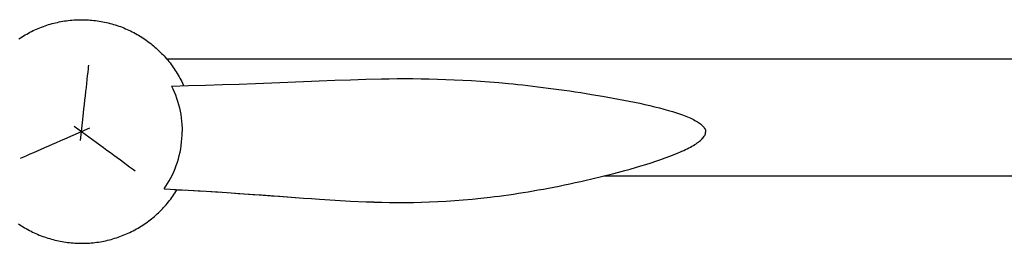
# Model space of a CAD drawing. Header units: millimetres. Extents: x -1529 to 1529, y -292 to 325.
# Tile 8 of 18: x -422 to -67, y 245 to 325. Entities that reach past the tile are written whole.
import ezdxf

# ---------------------------------------------------------------- set-up
doc = ezdxf.new("R2010")
doc.units = ezdxf.units.MM
doc.layers.add('VISIBLE', color=7, linetype='Continuous')

msp = doc.modelspace()

# ---------------------------------------------------------------- linework, layer by layer
at = {"layer": 'VISIBLE'}
for p, q in [((-413.72, 322.86), (-413.1, 323.08)), ((-413.1, 323.08), (-412.48, 323.29)), ((-412.48, 323.29), (-411.85, 323.49)), ((-411.85, 323.49), (-411.22, 323.68)), ((-411.22, 323.68), (-410.58, 323.86)), ((-410.58, 323.86), (-409.94, 324.03)), ((-409.94, 324.03), (-409.3, 324.19)), ((-409.3, 324.19), (-408.66, 324.33)), ((-408.66, 324.33), (-408.01, 324.47)), ((-408.01, 324.47), (-407.37, 324.6)), ((-407.37, 324.6), (-406.72, 324.71)), ((-406.72, 324.71), (-406.06, 324.82)), ((-406.06, 324.82), (-405.41, 324.92)), ((-405.41, 324.92), (-404.76, 325)), ((-404.76, 325), (-404.1, 325.07)), ((-404.1, 325.07), (-403.44, 325.14)), ((-403.44, 325.14), (-402.79, 325.19)), ((-402.79, 325.19), (-402.13, 325.23)), ((-402.13, 325.23), (-401.47, 325.26)), ((-401.47, 325.26), (-400.81, 325.28)), ((-400.81, 325.28), (-400.15, 325.29)), ((-400.15, 325.29), (-399.49, 325.29)), ((-399.49, 325.29), (-398.83, 325.27)), ((-398.83, 325.27), (-398.17, 325.25)), ((-398.17, 325.25), (-397.51, 325.21)), ((-397.51, 325.21), (-396.85, 325.17)), ((-396.85, 325.17), (-396.2, 325.11)), ((-396.2, 325.11), (-395.54, 325.04)), ((-395.54, 325.04), (-394.88, 324.97)), ((-394.88, 324.97), (-394.23, 324.88)), ((-394.23, 324.88), (-393.58, 324.78)), ((-393.58, 324.78), (-392.93, 324.67)), ((-392.93, 324.67), (-392.28, 324.55)), ((-392.28, 324.55), (-391.63, 324.42)), ((-391.63, 324.42), (-390.99, 324.28)), ((-390.99, 324.28), (-390.34, 324.13)), ((-390.34, 324.13), (-389.7, 323.97)), ((-389.7, 323.97), (-389.07, 323.79)), ((-389.07, 323.79), (-388.43, 323.61)), ((-388.43, 323.61), (-387.8, 323.42)), ((-387.8, 323.42), (-387.18, 323.21)), ((-387.18, 323.21), (-386.55, 323)), ((-386.55, 323), (-385.93, 322.78)), ((-420.85, 319.44), (-420.29, 319.78)), ((-420.29, 319.78), (-419.71, 320.11)), ((-419.71, 320.11), (-419.14, 320.43)), ((-419.14, 320.43), (-418.55, 320.74)), ((-418.55, 320.74), (-417.97, 321.04)), ((-417.97, 321.04), (-417.37, 321.33)), ((-417.37, 321.33), (-416.78, 321.61)), ((-416.78, 321.61), (-416.17, 321.88)), ((-416.17, 321.88), (-415.57, 322.14)), ((-415.57, 322.14), (-414.96, 322.39)), ((-414.96, 322.39), (-414.34, 322.63)), ((-414.34, 322.63), (-413.72, 322.86)), ((-385.93, 322.78), (-385.31, 322.54)), ((-385.31, 322.54), (-384.7, 322.3)), ((-384.7, 322.3), (-384.09, 322.04)), ((-384.09, 322.04), (-383.49, 321.78)), ((-383.49, 321.78), (-382.89, 321.5)), ((-382.89, 321.5), (-382.29, 321.22)), ((-382.29, 321.22), (-381.7, 320.93)), ((-381.7, 320.93), (-381.11, 320.62)), ((-381.11, 320.62), (-380.53, 320.31)), ((-380.53, 320.31), (-379.96, 319.99)), ((-379.96, 319.99), (-379.39, 319.66)), ((-379.39, 319.66), (-378.82, 319.32)), ((-422.52, 318.38), (-421.97, 318.74)), ((-421.97, 318.74), (-421.41, 319.1)), ((-421.41, 319.1), (-420.85, 319.44)), ((-378.82, 319.32), (-378.26, 318.97)), ((-378.26, 318.97), (-377.71, 318.61)), ((-377.71, 318.61), (-377.16, 318.24)), ((-377.16, 318.24), (-376.62, 317.86)), ((-376.62, 317.86), (-376.09, 317.47)), ((-376.09, 317.47), (-375.56, 317.08)), ((-375.56, 317.08), (-375.03, 316.68)), ((-375.03, 316.68), (-374.52, 316.26)), ((-374.52, 316.26), (-374.01, 315.84)), ((-374.01, 315.84), (-373.51, 315.42)), ((-373.51, 315.42), (-373.01, 314.98)), ((-373.01, 314.98), (-372.53, 314.53)), ((-372.53, 314.53), (-372.05, 314.08)), ((-372.05, 314.08), (-371.57, 313.62)), ((-371.57, 313.62), (-371.11, 313.15)), ((-371.11, 313.15), (-370.65, 312.68)), ((-370.65, 312.68), (-370.2, 312.2)), ((-397.41, 308.23), (-397.35, 308.83)), ((-370.2, 312.2), (-369.76, 311.71)), ((-369.76, 311.71), (-369.33, 311.21)), ((-369.33, 311.22), (369.33, 311.22)), ((-369.33, 311.21), (-368.9, 310.7)), ((-368.9, 310.7), (-368.48, 310.19)), ((-368.48, 310.19), (-368.07, 309.67)), ((-368.07, 309.67), (-367.67, 309.15)), ((-367.67, 309.15), (-367.28, 308.62)), ((-397.77, 305.03), (-397.62, 306.35)), ((-397.62, 306.35), (-397.48, 307.62)), ((-397.48, 307.62), (-397.41, 308.23)), ((-367.28, 308.62), (-366.9, 308.08)), ((-366.9, 308.08), (-366.53, 307.54)), ((-366.53, 307.54), (-366.16, 306.99)), ((-366.16, 306.99), (-365.81, 306.43)), ((-365.81, 306.43), (-365.46, 305.87)), ((-365.46, 305.87), (-365.12, 305.3)), ((-365.12, 305.3), (-364.79, 304.73)), ((-398.23, 300.82), (-398.07, 302.26)), ((-398.07, 302.26), (-397.92, 303.67)), ((-397.92, 303.67), (-397.77, 305.03)), ((-364.79, 304.73), (-364.47, 304.15)), ((-364.47, 304.15), (-364.16, 303.57)), ((-364.16, 303.57), (-363.86, 302.98)), ((-363.86, 302.98), (-363.57, 302.39)), ((-363.57, 302.39), (-363.29, 301.79)), ((-363.29, 301.79), (-363.15, 301.47)), ((-355.27, 301.69), (-349.2, 301.87)), ((-349.2, 301.87), (-343.19, 302.07)), ((-343.19, 302.07), (-337.25, 302.29)), ((-337.25, 302.29), (-334.31, 302.4)), ((-334.31, 302.4), (-331.4, 302.51)), ((-331.4, 302.51), (-328.5, 302.62)), ((-328.5, 302.62), (-325.63, 302.74)), ((-325.63, 302.74), (-322.79, 302.85)), ((-322.79, 302.85), (-319.97, 302.97)), ((-319.97, 302.97), (-317.1, 303.09)), ((-317.1, 303.09), (-314.25, 303.21)), ((-314.25, 303.21), (-308.61, 303.44)), ((-308.61, 303.44), (-303.02, 303.65)), ((-303.02, 303.65), (-297.44, 303.82)), ((-297.44, 303.82), (-291.85, 303.95)), ((-291.85, 303.95), (-289.04, 303.99)), ((-289.04, 303.99), (-286.21, 304.02)), ((-286.21, 304.02), (-283.36, 304.03)), ((-283.36, 304.03), (-280.48, 304.02)), ((-280.48, 304.02), (-277.58, 304)), ((-277.58, 304), (-274.65, 303.95)), ((-274.65, 303.95), (-271.68, 303.87)), ((-271.68, 303.87), (-268.66, 303.77)), ((-268.66, 303.77), (-265.61, 303.65)), ((-265.61, 303.65), (-262.5, 303.5)), ((-262.5, 303.5), (-259.35, 303.32)), ((-259.35, 303.32), (-256.13, 303.1)), ((-256.13, 303.1), (-252.86, 302.86)), ((-252.86, 302.86), (-249.52, 302.58)), ((-249.52, 302.58), (-246.11, 302.27)), ((-246.11, 302.27), (-244.38, 302.1)), ((-244.38, 302.1), (-242.63, 301.92)), ((-242.63, 301.92), (-240.86, 301.73)), ((-240.86, 301.73), (-239.07, 301.53)), ((-398.56, 297.82), (-398.39, 299.33)), ((-398.39, 299.33), (-398.23, 300.82)), ((-367.59, 301.36), (-361.41, 301.51)), ((-367.59, 301.36), (-367.08, 300.31)), ((-367.59, 301.36), (-367.59, 301.36)), ((-367.08, 300.31), (-366.6, 299.24)), ((-366.6, 299.24), (-366.15, 298.14)), ((-361.41, 301.51), (-355.27, 301.69)), ((-239.07, 301.53), (-237.26, 301.32)), ((-237.26, 301.32), (-235.43, 301.1)), ((-235.43, 301.1), (-233.58, 300.88)), ((-233.58, 300.88), (-231.7, 300.64)), ((-231.7, 300.64), (-229.81, 300.39)), ((-229.81, 300.39), (-227.89, 300.13)), ((-227.89, 300.13), (-225.95, 299.85)), ((-225.95, 299.85), (-223.98, 299.57)), ((-223.98, 299.57), (-221.99, 299.28)), ((-221.99, 299.28), (-219.98, 298.97)), ((-219.98, 298.97), (-218.06, 298.67)), ((-218.06, 298.67), (-216.12, 298.36)), ((-216.12, 298.36), (-212.22, 297.71)), ((-399.08, 293.12), (-398.9, 294.71)), ((-398.9, 294.71), (-398.73, 296.28)), ((-398.73, 296.28), (-398.56, 297.82)), ((-366.15, 298.14), (-365.74, 297.01)), ((-365.74, 297.01), (-365.36, 295.87)), ((-365.36, 295.87), (-365.01, 294.71)), ((-365.01, 294.71), (-364.7, 293.53)), ((-212.22, 297.71), (-208.3, 297.02)), ((-208.3, 297.02), (-204.42, 296.3)), ((-204.42, 296.3), (-202.5, 295.92)), ((-202.5, 295.92), (-200.61, 295.53)), ((-200.61, 295.53), (-198.74, 295.14)), ((-198.74, 295.14), (-196.91, 294.73)), ((-196.91, 294.73), (-195.11, 294.32)), ((-399.61, 288.26), (-399.26, 291.52)), ((-399.26, 291.52), (-399.08, 293.12)), ((-364.7, 293.53), (-364.44, 292.33)), ((-364.44, 292.33), (-364.21, 291.12)), ((-364.21, 291.12), (-364.02, 289.9)), ((-195.11, 294.32), (-193.36, 293.9)), ((-193.36, 293.9), (-191.66, 293.47)), ((-191.66, 293.47), (-190.01, 293.03)), ((-190.01, 293.03), (-188.42, 292.58)), ((-188.42, 292.58), (-186.89, 292.13)), ((-186.89, 292.13), (-185.43, 291.66)), ((-185.43, 291.66), (-184.04, 291.19)), ((-184.04, 291.19), (-183.38, 290.95)), ((-399.97, 284.98), (-399.61, 288.26)), ((-364.02, 289.9), (-363.87, 288.67)), ((-363.87, 288.67), (-363.76, 287.43)), ((-183.38, 290.95), (-182.73, 290.71)), ((-182.73, 290.71), (-182.11, 290.47)), ((-182.11, 290.47), (-181.51, 290.23)), ((-181.51, 290.23), (-180.93, 289.98)), ((-180.93, 289.98), (-180.37, 289.73)), ((-180.37, 289.73), (-179.84, 289.48)), ((-179.84, 289.48), (-179.33, 289.23)), ((-179.33, 289.23), (-178.85, 288.98)), ((-178.85, 288.98), (-178.39, 288.72)), ((-178.39, 288.72), (-177.96, 288.46)), ((-177.96, 288.46), (-177.55, 288.21)), ((-177.55, 288.21), (-177.17, 287.95)), ((-177.17, 287.95), (-176.82, 287.68)), ((-176.82, 287.68), (-176.5, 287.42)), ((-403, 283.65), (-399.97, 284.98)), ((-402.64, 286.93), (-399.97, 284.98)), ((-400.33, 281.7), (-399.97, 284.98)), ((-399.97, 284.98), (-396.95, 286.31)), ((-399.97, 284.98), (-397.31, 283.03)), ((-363.76, 287.43), (-363.7, 286.19)), ((-363.7, 286.19), (-363.68, 284.94)), ((-363.7, 283.68), (-363.68, 284.94)), ((-176.5, 287.42), (-176.21, 287.15)), ((-176.21, 287.15), (-175.94, 286.89)), ((-175.94, 286.89), (-175.71, 286.62)), ((-175.71, 286.62), (-175.51, 286.35)), ((-175.51, 286.35), (-175.34, 286.08)), ((-175.34, 286.08), (-175.2, 285.8)), ((-175.34, 286.08), (-175.33, 286.07)), ((-175.33, 286.07), (-175.2, 285.8)), ((-175.2, 285.8), (-175.09, 285.53)), ((-175.2, 285.8), (-175.09, 285.52)), ((-175.2, 285.8), (-175.09, 285.52)), ((-175.19, 283.81), (-175.08, 284.1)), ((-175.18, 283.81), (-175.08, 284.1)), ((-175.09, 285.53), (-175.02, 285.25)), ((-175.09, 285.52), (-175.02, 285.25)), ((-175.09, 285.52), (-175.02, 285.25)), ((-175.08, 284.1), (-175.01, 284.39)), ((-175.08, 284.1), (-175.01, 284.39)), ((-175.02, 285.25), (-174.98, 284.97)), ((-175.02, 285.25), (-174.98, 284.97)), ((-175.01, 284.39), (-174.98, 284.68)), ((-175.01, 284.39), (-174.98, 284.68)), ((-174.98, 284.97), (-174.98, 284.68)), ((-174.98, 284.97), (-174.98, 284.68)), ((-174.98, 284.97), (-174.98, 284.68)), ((-411.8, 279.78), (-410.38, 280.41)), ((-410.38, 280.41), (-408.93, 281.04)), ((-408.93, 281.04), (-407.47, 281.68)), ((-407.47, 281.68), (-405.99, 282.34)), ((-405.99, 282.34), (-403, 283.65)), ((-397.31, 283.03), (-394.67, 281.09)), ((-394.67, 281.09), (-393.37, 280.14)), ((-364.03, 279.95), (-363.88, 281.19)), ((-363.88, 281.19), (-363.77, 282.43)), ((-363.77, 282.43), (-363.7, 283.68)), ((-178.9, 280.23), (-178.43, 280.53)), ((-178.9, 280.23), (-178.43, 280.53)), ((-178.43, 280.53), (-177.99, 280.83)), ((-178.43, 280.53), (-177.99, 280.83)), ((-177.99, 280.83), (-177.57, 281.13)), ((-177.99, 280.83), (-177.58, 281.13)), ((-177.58, 281.13), (-177.19, 281.43)), ((-177.57, 281.13), (-177.19, 281.43)), ((-177.19, 281.43), (-176.83, 281.73)), ((-177.19, 281.43), (-176.83, 281.73)), ((-176.83, 281.73), (-176.5, 282.03)), ((-176.83, 281.73), (-176.5, 282.03)), ((-176.5, 282.03), (-176.2, 282.33)), ((-176.5, 282.03), (-176.2, 282.33)), ((-176.2, 282.33), (-175.93, 282.63)), ((-176.2, 282.33), (-175.94, 282.63)), ((-175.94, 282.63), (-175.7, 282.93)), ((-175.93, 282.63), (-175.7, 282.92)), ((-175.7, 282.92), (-175.49, 283.22)), ((-175.7, 282.93), (-175.49, 283.22)), ((-175.49, 283.22), (-175.32, 283.52)), ((-175.49, 283.22), (-175.32, 283.52)), ((-175.32, 283.52), (-175.18, 283.81)), ((-175.32, 283.52), (-175.19, 283.81)), ((-419.65, 276.33), (-418.44, 276.86)), ((-418.44, 276.86), (-417.18, 277.41)), ((-417.18, 277.41), (-415.89, 277.98)), ((-415.89, 277.98), (-414.56, 278.57)), ((-414.56, 278.57), (-413.19, 279.17)), ((-413.19, 279.17), (-411.8, 279.78)), ((-393.37, 280.14), (-392.08, 279.19)), ((-392.08, 279.19), (-390.81, 278.26)), ((-390.81, 278.26), (-389.56, 277.34)), ((-389.56, 277.34), (-388.33, 276.44)), ((-364.74, 276.27), (-364.46, 277.49)), ((-364.46, 277.49), (-364.22, 278.71)), ((-364.22, 278.71), (-364.03, 279.95)), ((-186.39, 276.61), (-184.93, 277.21)), ((-186.39, 276.61), (-184.93, 277.21)), ((-184.93, 277.21), (-184.23, 277.51)), ((-184.93, 277.21), (-184.23, 277.51)), ((-184.23, 277.51), (-183.55, 277.81)), ((-184.23, 277.51), (-183.55, 277.81)), ((-183.55, 277.81), (-182.88, 278.11)), ((-183.55, 277.81), (-182.89, 278.11)), ((-182.89, 278.11), (-182.25, 278.41)), ((-182.88, 278.11), (-182.25, 278.41)), ((-182.25, 278.41), (-181.63, 278.72)), ((-182.25, 278.41), (-181.63, 278.71)), ((-181.63, 278.71), (-181.04, 279.02)), ((-181.63, 278.72), (-181.04, 279.02)), ((-181.04, 279.02), (-180.47, 279.32)), ((-181.04, 279.02), (-180.47, 279.32)), ((-180.47, 279.32), (-179.92, 279.62)), ((-180.47, 279.32), (-179.92, 279.62)), ((-179.92, 279.62), (-179.4, 279.93)), ((-179.92, 279.62), (-179.4, 279.92)), ((-179.4, 279.92), (-178.9, 280.23)), ((-179.4, 279.93), (-178.9, 280.23)), ((-421.94, 275.32), (-421.38, 275.56)), ((-421.38, 275.56), (-420.82, 275.81)), ((-420.82, 275.81), (-419.65, 276.33)), ((-388.33, 276.44), (-387.13, 275.55)), ((-387.13, 275.55), (-385.95, 274.69)), ((-385.95, 274.69), (-384.81, 273.86)), ((-384.81, 273.86), (-383.7, 273.04)), ((-365.81, 272.72), (-365.41, 273.89)), ((-365.41, 273.89), (-365.06, 275.07)), ((-365.06, 275.07), (-364.74, 276.27)), ((-196.5, 273.09), (-194.68, 273.67)), ((-196.5, 273.1), (-194.68, 273.67)), ((-194.68, 273.67), (-192.91, 274.25)), ((-194.68, 273.67), (-192.91, 274.24)), ((-192.91, 274.24), (-191.19, 274.83)), ((-192.91, 274.25), (-191.19, 274.83)), ((-191.19, 274.83), (-189.52, 275.42)), ((-191.19, 274.83), (-189.52, 275.42)), ((-189.52, 275.42), (-187.92, 276.01)), ((-189.52, 275.42), (-187.92, 276.01)), ((-187.92, 276.01), (-186.39, 276.61)), ((-187.92, 276.01), (-186.39, 276.61)), ((-383.7, 273.04), (-382.63, 272.26)), ((-382.63, 272.26), (-381.61, 271.5)), ((-381.61, 271.5), (-381.11, 271.14)), ((-381.11, 271.14), (-380.62, 270.78)), ((-367.22, 269.35), (-366.71, 270.45)), ((-366.71, 270.45), (-366.24, 271.58)), ((-366.24, 271.58), (-365.81, 272.72)), ((-212.06, 268.83), (-208.07, 269.83)), ((-212.06, 268.83), (-208.08, 269.83)), ((-208.08, 269.83), (-204.12, 270.88)), ((-208.07, 269.83), (-204.12, 270.88)), ((-204.12, 270.88), (-202.17, 271.42)), ((-204.12, 270.88), (-202.17, 271.42)), ((-202.17, 271.42), (-200.25, 271.97)), ((-202.17, 271.42), (-200.25, 271.97)), ((-200.25, 271.97), (-198.35, 272.53)), ((-200.25, 271.97), (-198.36, 272.53)), ((-198.36, 272.53), (-196.5, 273.1)), ((-198.35, 272.53), (-196.5, 273.09)), ((-368.92, 266.19), (-368.32, 267.22)), ((-368.32, 267.22), (-367.75, 268.27)), ((-367.75, 268.27), (-367.22, 269.35)), ((-223.95, 266.1), (-221.98, 266.53)), ((-223.95, 266.1), (-221.98, 266.53)), ((-221.98, 266.53), (-219.98, 266.97)), ((-221.98, 266.53), (-219.98, 266.97)), ((-219.98, 266.97), (-218.02, 267.42)), ((-219.98, 266.97), (-218.02, 267.41)), ((-218.02, 267.41), (-216.04, 267.87)), ((-218.02, 267.42), (-216.05, 267.87)), ((-216.05, 267.87), (-212.06, 268.83)), ((-216.04, 267.87), (-212.06, 268.83)), ((-211.74, 268.91), (211.74, 268.91)), ((-370.2, 264.23), (-369.54, 265.2)), ((-370.2, 264.23), (-363.68, 263.9)), ((-370.2, 264.23), (-370.19, 264.23)), ((-370.2, 264.23), (-370.19, 264.23)), ((-369.54, 265.2), (-368.92, 266.19)), ((-366.66, 262.18), (-366.3, 262.73)), ((-366.59, 264.05), (-362.63, 263.84)), ((-366.3, 262.73), (-365.94, 263.28)), ((-365.94, 263.28), (-365.59, 263.84)), ((-365.59, 263.84), (-365.5, 263.99)), ((-365.23, 263.98), (-363.68, 263.9)), ((-365.15, 263.97), (-363.68, 263.9)), ((-365.09, 263.97), (-363.68, 263.9)), ((-363.71, 263.9), (-363.68, 263.9)), ((-363.69, 263.9), (-363.68, 263.9)), ((-363.69, 263.9), (-363.68, 263.9)), ((-363.69, 263.9), (-363.68, 263.9)), ((-363.68, 263.9), (-357.21, 263.53)), ((-363.68, 263.9), (-357.21, 263.53)), ((-363.68, 263.9), (-363.68, 263.9)), ((-359.57, 263.67), (-356.28, 263.48)), ((-357.21, 263.53), (-350.8, 263.14)), ((-357.21, 263.53), (-350.8, 263.14)), ((-357.21, 263.53), (-357.21, 263.53)), ((-357.21, 263.53), (-357.21, 263.53)), ((-353.35, 263.29), (-349.97, 263.08)), ((-350.8, 263.14), (-344.46, 262.72)), ((-350.8, 263.14), (-344.46, 262.72)), ((-350.8, 263.14), (-350.8, 263.14)), ((-350.8, 263.14), (-350.8, 263.14)), ((-347.28, 262.9), (-343.45, 262.65)), ((-344.46, 262.72), (-341.32, 262.5)), ((-344.46, 262.72), (-341.32, 262.5)), ((-344.46, 262.72), (-344.45, 262.71)), ((-344.46, 262.72), (-344.46, 262.72)), ((-244.24, 262.4), (-242.5, 262.66)), ((-244.24, 262.4), (-242.5, 262.66)), ((-242.5, 262.66), (-240.73, 262.94)), ((-242.5, 262.66), (-240.74, 262.94)), ((-240.74, 262.94), (-238.95, 263.24)), ((-240.73, 262.94), (-238.95, 263.24)), ((-238.95, 263.24), (-237.15, 263.55)), ((-238.95, 263.24), (-237.15, 263.54)), ((-237.15, 263.54), (-235.33, 263.87)), ((-237.15, 263.55), (-235.33, 263.87)), ((-235.33, 263.87), (-233.49, 264.2)), ((-235.33, 263.87), (-233.49, 264.2)), ((-233.49, 264.2), (-231.62, 264.55)), ((-233.49, 264.2), (-231.63, 264.55)), ((-231.63, 264.55), (-229.74, 264.92)), ((-231.62, 264.55), (-229.74, 264.92)), ((-229.74, 264.92), (-227.83, 265.3)), ((-229.74, 264.92), (-227.84, 265.3)), ((-227.84, 265.3), (-225.91, 265.69)), ((-227.83, 265.3), (-225.9, 265.69)), ((-225.91, 265.69), (-223.95, 266.1)), ((-225.9, 265.69), (-223.95, 266.1)), ((-369.06, 259.03), (-368.64, 259.54)), ((-368.64, 259.54), (-368.23, 260.05)), ((-368.23, 260.05), (-367.82, 260.57)), ((-367.82, 260.57), (-367.43, 261.11)), ((-367.43, 261.11), (-367.04, 261.64)), ((-367.04, 261.64), (-366.66, 262.18)), ((-343.43, 262.64), (-337.44, 262.23)), ((-341.33, 262.5), (-341.32, 262.5)), ((-341.32, 262.5), (-338.2, 262.28)), ((-338.2, 262.28), (-335.1, 262.06)), ((-337.44, 262.23), (-334.48, 262.02)), ((-335.1, 262.06), (-332.02, 261.84)), ((-334.48, 262.02), (-331.53, 261.8)), ((-332.02, 261.84), (-328.97, 261.62)), ((-331.53, 261.8), (-328.6, 261.59)), ((-328.97, 261.62), (-325.94, 261.4)), ((-328.6, 261.59), (-325.7, 261.38)), ((-325.94, 261.4), (-322.94, 261.19)), ((-325.7, 261.38), (-322.82, 261.18)), ((-322.94, 261.19), (-319.97, 260.97)), ((-322.82, 261.18), (-319.97, 260.97)), ((-319.97, 260.97), (-317.08, 260.77)), ((-319.97, 260.97), (-317.09, 260.77)), ((-317.09, 260.77), (-314.23, 260.57)), ((-317.08, 260.77), (-314.23, 260.57)), ((-314.23, 260.57), (-308.57, 260.21)), ((-314.23, 260.57), (-308.57, 260.21)), ((-308.57, 260.21), (-302.95, 259.89)), ((-308.57, 260.21), (-302.96, 259.89)), ((-302.96, 259.89), (-297.36, 259.64)), ((-302.95, 259.89), (-297.36, 259.63)), ((-297.36, 259.64), (-294.56, 259.54)), ((-297.36, 259.63), (-294.55, 259.53)), ((-294.56, 259.54), (-291.75, 259.46)), ((-294.55, 259.53), (-291.74, 259.46)), ((-291.75, 259.46), (-288.92, 259.41)), ((-291.74, 259.46), (-288.92, 259.4)), ((-288.92, 259.41), (-286.08, 259.38)), ((-288.92, 259.4), (-286.08, 259.37)), ((-286.08, 259.38), (-283.23, 259.37)), ((-286.08, 259.37), (-283.22, 259.37)), ((-283.23, 259.37), (-280.34, 259.4)), ((-283.22, 259.37), (-280.34, 259.4)), ((-280.34, 259.4), (-277.43, 259.46)), ((-280.34, 259.4), (-277.44, 259.46)), ((-277.44, 259.46), (-274.49, 259.55)), ((-277.43, 259.46), (-274.49, 259.55)), ((-274.49, 259.55), (-271.52, 259.67)), ((-274.49, 259.55), (-271.52, 259.67)), ((-271.52, 259.67), (-268.5, 259.84)), ((-271.52, 259.67), (-268.5, 259.83)), ((-268.5, 259.84), (-265.45, 260.04)), ((-268.5, 259.83), (-265.44, 260.03)), ((-265.45, 260.04), (-262.34, 260.28)), ((-265.44, 260.03), (-262.34, 260.27)), ((-262.34, 260.27), (-259.18, 260.56)), ((-262.34, 260.28), (-259.18, 260.56)), ((-259.18, 260.56), (-255.97, 260.88)), ((-259.18, 260.56), (-255.97, 260.88)), ((-255.97, 260.88), (-252.7, 261.26)), ((-255.97, 260.88), (-252.7, 261.25)), ((-252.7, 261.25), (-251.04, 261.46)), ((-252.7, 261.26), (-251.04, 261.46)), ((-251.04, 261.46), (-249.37, 261.67)), ((-251.04, 261.46), (-249.37, 261.67)), ((-249.37, 261.67), (-247.68, 261.9)), ((-249.37, 261.67), (-247.68, 261.9)), ((-247.68, 261.9), (-245.97, 262.14)), ((-247.68, 261.9), (-245.97, 262.14)), ((-245.97, 262.14), (-244.24, 262.4)), ((-245.97, 262.14), (-244.24, 262.4)), ((-372.71, 255.22), (-372.22, 255.67)), ((-372.22, 255.67), (-371.75, 256.12)), ((-371.75, 256.12), (-371.28, 256.59)), ((-371.28, 256.59), (-370.82, 257.06)), ((-370.82, 257.06), (-370.37, 257.54)), ((-370.37, 257.54), (-369.92, 258.03)), ((-369.92, 258.03), (-369.49, 258.52)), ((-369.49, 258.52), (-369.06, 259.03)), ((-376.82, 251.92), (-376.28, 252.3)), ((-376.28, 252.3), (-375.75, 252.69)), ((-375.75, 252.69), (-375.23, 253.09)), ((-375.23, 253.09), (-374.71, 253.5)), ((-374.71, 253.5), (-374.2, 253.92)), ((-374.2, 253.92), (-373.69, 254.34)), ((-373.69, 254.34), (-373.2, 254.78)), ((-373.2, 254.78), (-372.71, 255.22)), ((-422.72, 251.68), (-422.18, 251.31)), ((-422.18, 251.31), (-421.62, 250.95)), ((-421.62, 250.95), (-421.06, 250.6)), ((-421.06, 250.6), (-420.5, 250.26)), ((-420.5, 250.26), (-419.93, 249.93)), ((-419.93, 249.93), (-419.35, 249.61)), ((-419.35, 249.61), (-418.77, 249.29)), ((-418.77, 249.29), (-418.18, 248.99)), ((-418.18, 248.99), (-417.59, 248.7)), ((-417.59, 248.7), (-417, 248.41)), ((-383.11, 248.31), (-382.51, 248.59)), ((-382.51, 248.59), (-381.92, 248.88)), ((-381.92, 248.88), (-381.33, 249.18)), ((-381.33, 249.18), (-380.75, 249.49)), ((-380.75, 249.49), (-380.17, 249.81)), ((-380.17, 249.81), (-379.6, 250.14)), ((-379.6, 250.14), (-379.03, 250.47)), ((-379.03, 250.47), (-378.47, 250.82)), ((-378.47, 250.82), (-377.91, 251.18)), ((-377.91, 251.18), (-377.36, 251.54)), ((-377.36, 251.54), (-376.82, 251.92)), ((-417, 248.41), (-416.4, 248.14)), ((-416.4, 248.14), (-415.79, 247.88)), ((-415.79, 247.88), (-415.18, 247.62)), ((-415.18, 247.62), (-414.57, 247.38)), ((-414.57, 247.38), (-413.95, 247.14)), ((-413.95, 247.14), (-413.33, 246.92)), ((-413.33, 246.92), (-412.71, 246.7)), ((-412.71, 246.7), (-412.08, 246.5)), ((-412.08, 246.5), (-411.45, 246.31)), ((-411.45, 246.31), (-410.82, 246.12)), ((-410.82, 246.12), (-410.18, 245.95)), ((-410.18, 245.95), (-409.54, 245.79)), ((-409.54, 245.79), (-408.9, 245.64)), ((-408.9, 245.64), (-408.25, 245.5)), ((-408.25, 245.5), (-407.61, 245.37)), ((-407.61, 245.37), (-406.96, 245.25)), ((-406.96, 245.25), (-406.31, 245.14)), ((-406.31, 245.14), (-405.65, 245.04)), ((-405.65, 245.04), (-405, 244.95)), ((-405, 244.95), (-404.35, 244.87)), ((-395.78, 244.85), (-395.13, 244.92)), ((-395.13, 244.92), (-394.47, 245)), ((-394.47, 245), (-393.82, 245.1)), ((-393.82, 245.1), (-393.17, 245.2)), ((-393.17, 245.2), (-392.52, 245.32)), ((-392.52, 245.32), (-391.87, 245.45)), ((-391.87, 245.45), (-391.23, 245.58)), ((-391.23, 245.58), (-390.58, 245.73)), ((-390.58, 245.73), (-389.94, 245.89)), ((-389.94, 245.89), (-389.3, 246.06)), ((-389.3, 246.06), (-388.67, 246.24)), ((-388.67, 246.24), (-388.04, 246.43)), ((-388.04, 246.43), (-387.41, 246.63)), ((-387.41, 246.63), (-386.78, 246.84)), ((-386.78, 246.84), (-386.16, 247.06)), ((-386.16, 247.06), (-385.54, 247.29)), ((-385.54, 247.29), (-384.93, 247.53)), ((-384.93, 247.53), (-384.32, 247.78)), ((-384.32, 247.78), (-383.71, 248.04)), ((-383.71, 248.04), (-383.11, 248.31)), ((-404.35, 244.87), (-403.69, 244.8)), ((-403.69, 244.8), (-403.03, 244.75)), ((-403.03, 244.75), (-402.37, 244.7)), ((-402.37, 244.7), (-401.71, 244.67)), ((-401.71, 244.67), (-401.05, 244.65)), ((-401.05, 244.65), (-400.4, 244.63)), ((-400.4, 244.63), (-399.74, 244.63)), ((-399.74, 244.63), (-399.08, 244.64)), ((-399.08, 244.64), (-398.42, 244.66)), ((-398.42, 244.66), (-397.76, 244.69)), ((-397.76, 244.69), (-397.1, 244.73)), ((-397.1, 244.73), (-396.44, 244.78)), ((-396.44, 244.78), (-395.78, 244.85))]:
    msp.add_line(p, q, dxfattribs=at)

doc.saveas('drawing.dxf')
